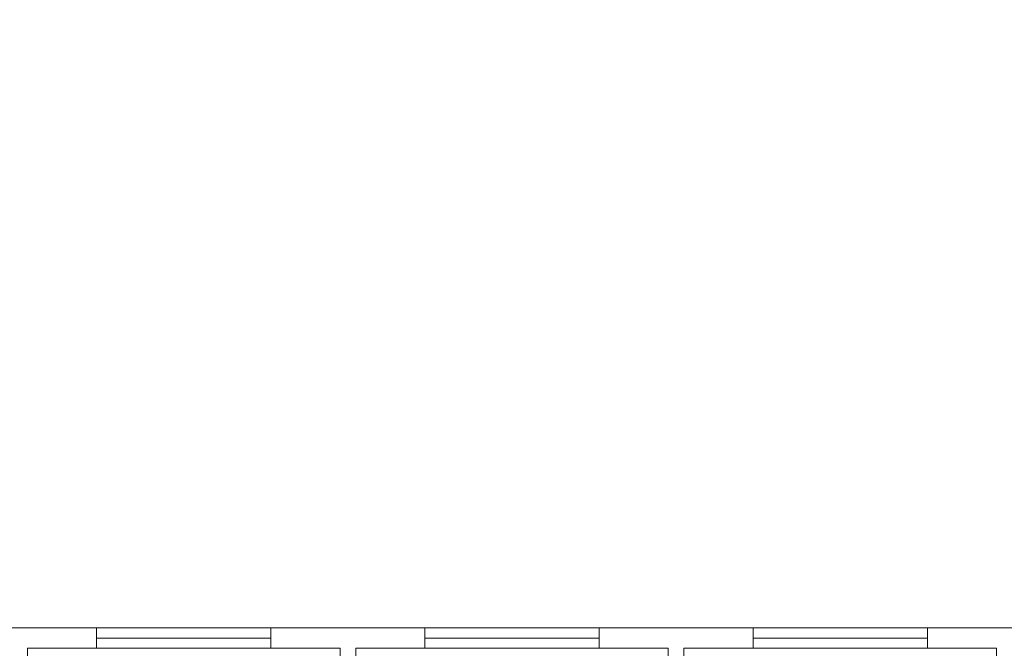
# Model space of a CAD drawing. Header units: millimetres. Extents: x -17 to 226, y -19 to 65.
# Tile 7 of 62: x 21 to 35, y 13 to 22. Entities that reach past the tile are written whole.
import ezdxf

# ---------------------------------------------------------------- set-up
doc = ezdxf.new("R2010")
doc.units = ezdxf.units.MM
for name, color, linetype in [('BINNENMUUR', 7, 'Continuous'), ('BOUWKUNDE', 7, 'Continuous'), ('BUITENMUUR', 7, 'Continuous'), ('EILAND', 7, 'Continuous')]:
    doc.layers.add(name, color=color, linetype=linetype)

# ---------------------------------------------------------------- blocks, each defined once
blk = doc.blocks.new('20435')
at = {"layer": 'BOUWKUNDE', "color": 1, "linetype": 'Continuous', "lineweight": 0}
for p, q in [((-2.55, 0.15), (-2.55, -0.15)), ((0, 0.15), (0, -0.15)), ((0, 0), (-2.55, 0))]:
    blk.add_line(p, q, dxfattribs=at)
blk = doc.blocks.new('20436')
at = {"layer": 'BOUWKUNDE', "color": 1, "linetype": 'Continuous', "lineweight": 0}
for p, q in [((-2.55, 0.15), (-2.55, -0.15)), ((0, 0.15), (0, -0.15)), ((0, 0), (-2.55, 0))]:
    blk.add_line(p, q, dxfattribs=at)
blk = doc.blocks.new('20437')
at = {"layer": 'BOUWKUNDE', "color": 1, "linetype": 'Continuous', "lineweight": 0}
for p, q in [((-2.55, 0.15), (-2.55, -0.15)), ((0, 0.15), (0, -0.15)), ((0, 0), (-2.55, 0))]:
    blk.add_line(p, q, dxfattribs=at)
blk = doc.blocks.new('AnonymousCell')
at = {"layer": 'EILAND', "color": 1, "linetype": 'Continuous', "lineweight": 13, "flags": 128}
blk.add_lwpolyline([(-13, -10.585), (-10.4, -10.585), (-10.4, -9.985), (13.6, -9.985), (13.6, -8.585), (13, -8.585), (13, 10.585), (10.4, 10.585), (10.4, 9.985), (-13.67, 9.985), (-13.67, 8.515), (-13, 8.515), (-13, -10.585)], dxfattribs=at)

msp = doc.modelspace()

# ---------------------------------------------------------------- linework, layer by layer
at = {"layer": 'BINNENMUUR', "color": 1, "linetype": 'Continuous', "lineweight": 13, "flags": 128}
for points in [[(20.7, 12.7), (25.27, 12.7), (25.27, 9.2), (20.7, 9.2), (20.7, 12.7)], [(25.5, 12.7), (30.07, 12.7), (30.07, 9.2), (25.5, 9.2), (25.5, 12.7)], [(30.3, 12.7), (34.87, 12.7), (34.87, 9.37), (34.87, 9.2), (30.3, 9.2), (30.3, 12.7)]]:
    msp.add_lwpolyline(points, dxfattribs=at)

# ---------------------------------------------------------------- block references
at = {"color": 1, "linetype": 'Continuous', "lineweight": 0}
for name, p in [('20435', (24.26, 12.85)), ('20436', (29.06, 12.85)), ('20437', (33.86, 12.85))]:
    msp.add_blockref(name, p, dxfattribs=at)
at = {"layer": 'BUITENMUUR', "color": 1, "linetype": 'Continuous', "lineweight": 30}
msp.add_blockref('AnonymousCell', (26, 22.985), dxfattribs=at)

doc.saveas('drawing.dxf')
